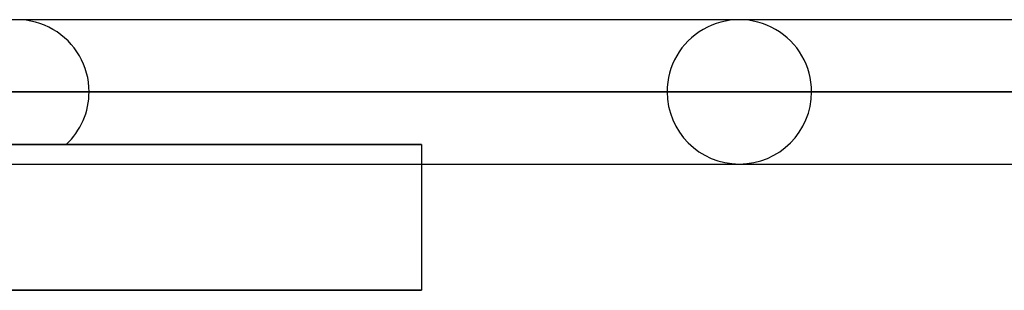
# Model space of a CAD drawing. Header units: millimetres. Extents: x -156 to 156, y -52 to 132.
# Tile 49 of 79: x 33.22 to 40.03, y 23.48 to 25.35. Entities that reach past the tile are written whole.
import ezdxf

# ---------------------------------------------------------------- set-up
doc = ezdxf.new("R2010")
doc.units = ezdxf.units.MM
doc.layers.add('MAIN-1', color=7, linetype='Continuous')

msp = doc.modelspace()

# ---------------------------------------------------------------- linework, layer by layer
at = {"layer": 'MAIN-1'}
for p, q in [((75.6323, 25.35), (-75.6323, 25.35)), ((75.6323, 25.35), (-75.6323, 25.35)), ((38.2, 25.35), (29.012, 25.35)), ((38.2, 25.35), (29.012, 25.35)), ((-76.1016, 24.85), (76.1016, 24.85)), ((76.1016, 24.85), (-76.1016, 24.85)), ((-75.4408, 24.85), (75.4408, 24.85)), ((25.8562, 24.85), (33.7, 24.85)), ((33.7, 24.85), (25.8562, 24.85)), ((75.4408, 24.85), (27.6975, 24.85)), ((37.7, 24.85), (28.6947, 24.85)), ((28.6947, 24.85), (37.7, 24.85)), ((29.3425, 24.85), (38.7, 24.85)), ((38.7, 24.85), (29.3425, 24.85)), ((25.6827, 24.485), (33.5417, 24.485)), ((33.5417, 24.485), (25.6827, 24.485)), ((27.4271, 24.485), (36, 24.485)), ((36, 24.485), (27.4271, 24.485)), ((36, 24.485), (36, 24.35)), ((-75.6323, 24.35), (75.6323, 24.35)), ((-75.6323, 24.35), (75.6323, 24.35)), ((28.9247, 24.35), (38.2, 24.35)), ((28.9247, 24.35), (38.2, 24.35)), ((36, 24.35), (36, 23.475)), ((36, 23.475), (-36, 23.475)), ((-36, 23.475), (36, 23.475))]:
    msp.add_line(p, q, dxfattribs=at)
for centre, start, end in [((33.2, 24.85), 0, 180.00002), ((38.2, 24.85), 0, 180.00002), ((33.2, 24.85), 313.11366, 0), ((38.2, 24.85), 180.00002, 0)]:
    msp.add_arc(centre, 0.5, start, end, dxfattribs=at)

doc.saveas('drawing.dxf')
